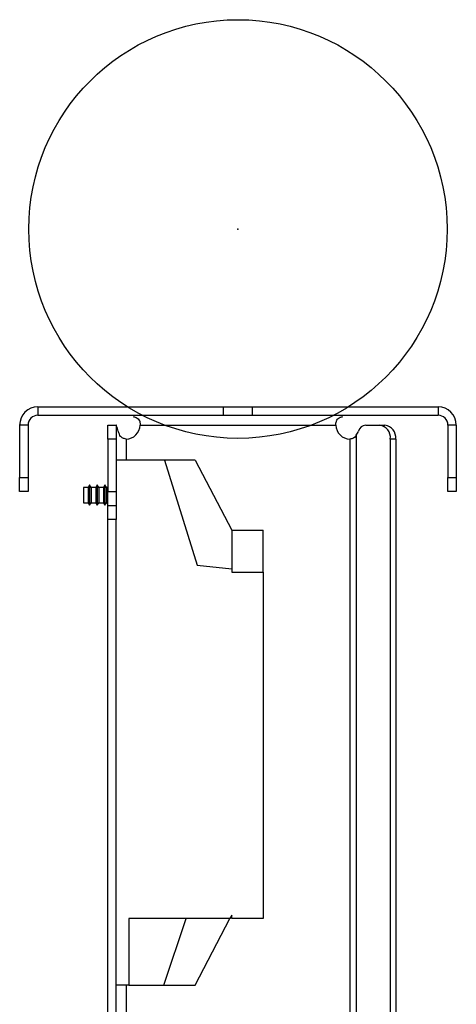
# Model space of a CAD drawing. Header units: millimetres. Extents: x 819 to 2001, y 667 to 5046.
# Tile 11 of 11: x 1851 to 1914, y 4905 to 5046. Entities that reach past the tile are written whole.
import ezdxf

# ---------------------------------------------------------------- set-up
doc = ezdxf.new("R2010")
doc.units = ezdxf.units.MM
doc.header["$LTSCALE"] = 20
doc.header["$PDSIZE"] = -1

msp = doc.modelspace()

# ---------------------------------------------------------------- linework, layer by layer
at = {"color": 7, "linetype": 'Continuous', "lineweight": 25}
for p, q in [((1854.08, 4990.54), (1854.08, 4989.34)), ((1854.08, 4990.54), (1880.62, 4990.54)), ((1880.62, 4989.34), (1880.62, 4990.54)), ((1880.62, 4990.54), (1884.74, 4990.54)), ((1884.74, 4989.34), (1884.74, 4990.54)), ((1884.74, 4990.54), (1911.28, 4990.54)), ((1911.28, 4990.54), (1911.28, 4989.34)), ((1854.08, 4989.34), (1880.62, 4989.34)), ((1880.62, 4989.34), (1884.74, 4989.34)), ((1884.74, 4989.34), (1911.28, 4989.34)), ((1852.68, 4987.94), (1851.48, 4987.94)), ((1851.48, 4987.94), (1851.48, 4980.43)), ((1852.68, 4987.94), (1852.68, 4980.43)), ((1864.08, 4987.94), (1865.28, 4987.94)), ((1864.08, 4985.94), (1864.08, 4987.94)), ((1865.28, 4987.94), (1865.28, 4985.94)), ((1868.68, 4988.22), (1868.68, 4987.94)), ((1868.68, 4987.94), (1896.68, 4987.94)), ((1896.68, 4987.94), (1896.68, 4988.22)), ((1900.94, 4987.94), (1902.92, 4987.94)), ((1902.92, 4987.94), (1903.69, 4987.94)), ((1913.88, 4987.94), (1912.68, 4987.94)), ((1912.68, 4987.94), (1912.68, 4980.43)), ((1913.88, 4987.94), (1913.88, 4980.43)), ((1865.28, 4985.94), (1864.08, 4985.94)), ((1864.08, 4985.94), (1864.08, 4978.44)), ((1865.28, 4985.94), (1865.28, 4982.94)), ((1866.68, 4985.94), (1866.68, 4982.94)), ((1898.68, 4985.94), (1898.68, 4824.14)), ((1899.58, 4986.51), (1899.58, 4823.57)), ((1904.45, 4985.94), (1904.45, 4824.14)), ((1905.22, 4985.94), (1904.45, 4985.94)), ((1905.22, 4985.94), (1905.22, 4824.14)), ((1865.28, 4982.94), (1865.28, 4976.44)), ((1872.18, 4982.94), (1865.28, 4982.94)), ((1872.18, 4982.94), (1876.85, 4967.94)), ((1876.58, 4982.94), (1872.18, 4982.94)), ((1876.58, 4982.94), (1881.78, 4972.94)), ((1851.48, 4980.43), (1852.68, 4980.43)), ((1851.48, 4978.43), (1851.48, 4980.43)), ((1852.68, 4980.43), (1852.68, 4978.43)), ((1912.68, 4980.43), (1913.88, 4980.43)), ((1912.68, 4978.43), (1912.68, 4980.43)), ((1913.88, 4980.43), (1913.88, 4978.43)), ((1861.27, 4979.03), (1860.58, 4979.03)), ((1860.58, 4979.03), (1860.58, 4977.94)), ((1861.47, 4979.39), (1861.27, 4979.03)), ((1861.27, 4979.03), (1861.27, 4977.94)), ((1861.68, 4979.03), (1861.47, 4979.39)), ((1861.47, 4979.39), (1861.47, 4977.94)), ((1862.37, 4979.03), (1861.68, 4979.03)), ((1861.68, 4979.03), (1861.68, 4977.94)), ((1862.57, 4979.39), (1862.37, 4979.03)), ((1862.37, 4979.03), (1862.37, 4977.94)), ((1862.78, 4979.03), (1862.57, 4979.39)), ((1862.57, 4979.39), (1862.57, 4977.94)), ((1863.47, 4979.03), (1862.78, 4979.03)), ((1862.78, 4979.03), (1862.78, 4977.94)), ((1863.67, 4979.39), (1863.47, 4979.03)), ((1863.47, 4979.03), (1863.47, 4977.94)), ((1863.88, 4979.03), (1863.67, 4979.39)), ((1863.67, 4979.39), (1863.67, 4977.94)), ((1864.08, 4979.03), (1863.88, 4979.03)), ((1863.88, 4979.03), (1863.88, 4977.94)), ((1852.68, 4978.43), (1851.48, 4978.43)), ((1860.58, 4977.94), (1860.58, 4976.85)), ((1861.27, 4977.94), (1861.27, 4976.85)), ((1861.47, 4977.94), (1861.47, 4976.49)), ((1861.68, 4977.94), (1861.68, 4976.85)), ((1862.37, 4977.94), (1862.37, 4976.85)), ((1862.57, 4977.94), (1862.57, 4976.49)), ((1862.78, 4977.94), (1862.78, 4976.85)), ((1863.47, 4977.94), (1863.47, 4976.85)), ((1863.67, 4977.94), (1863.67, 4976.49)), ((1863.88, 4977.94), (1863.88, 4976.85)), ((1864.08, 4978.44), (1865.28, 4978.44)), ((1864.08, 4976.44), (1864.08, 4978.44)), ((1913.88, 4978.43), (1912.68, 4978.43)), ((1860.58, 4976.85), (1861.27, 4976.85)), ((1861.27, 4976.85), (1861.47, 4976.49)), ((1861.47, 4976.49), (1861.68, 4976.85)), ((1861.68, 4976.85), (1862.37, 4976.85)), ((1862.37, 4976.85), (1862.57, 4976.49)), ((1862.57, 4976.49), (1862.78, 4976.85)), ((1862.78, 4976.85), (1863.47, 4976.85)), ((1863.47, 4976.85), (1863.67, 4976.49)), ((1863.67, 4976.49), (1863.88, 4976.85)), ((1863.88, 4976.85), (1864.08, 4976.85)), ((1864.08, 4976.44), (1865.28, 4976.44)), ((1864.08, 4974.44), (1864.08, 4976.44)), ((1865.28, 4976.44), (1865.28, 4974.44)), ((1865.28, 4974.44), (1864.08, 4974.44)), ((1864.08, 4824.14), (1864.08, 4974.44)), ((1865.28, 4824.14), (1865.28, 4974.44)), ((1881.78, 4972.94), (1881.78, 4967.42)), ((1881.78, 4972.94), (1886.28, 4972.94)), ((1886.28, 4966.94), (1886.28, 4972.94)), ((1876.85, 4967.94), (1881.78, 4967.42)), ((1881.78, 4967.42), (1881.78, 4966.94)), ((1881.78, 4966.94), (1886.28, 4966.94)), ((1886.28, 4966.94), (1886.28, 4917.44)), ((1867.08, 4917.44), (1867.08, 4907.94)), ((1881.52, 4917.44), (1867.08, 4917.44)), ((1872.08, 4907.94), (1875.28, 4917.44)), ((1876.58, 4907.94), (1881.52, 4917.44)), ((1881.78, 4917.94), (1881.52, 4917.44)), ((1881.78, 4917.44), (1881.78, 4917.94)), ((1886.28, 4917.44), (1881.78, 4917.44)), ((1867.08, 4907.94), (1865.28, 4907.94)), ((1866.68, 4907.94), (1866.68, 4895.14)), ((1867.08, 4907.94), (1872.08, 4907.94)), ((1872.08, 4907.94), (1876.58, 4907.94))]:
    msp.add_line(p, q, dxfattribs=at)
at = {"color": 7, "linetype": 'Continuous'}
msp.add_circle((1882.68, 5015.94), 29.9, dxfattribs=at)
at = {"color": 7, "linetype": 'Continuous', "lineweight": 25}
for centre, radius, start, end in [((1854.08, 4987.94), 2.6, 90, 180), ((1911.28, 4987.94), 2.6, 0, 90), ((1854.08, 4987.94), 1.4, 90, 180), ((1911.28, 4987.94), 1.4, 0, 90), ((1866.68, 4987.94), 2, 270, 0), ((1898.68, 4987.94), 2, 180, 270), ((1897.94, 4987.78), 2.08, 322.2344, 340.3713), ((1901.03, 4986.77), 1.17, 94.5236, 164.5634), ((1902.65, 4986.15), 1.81, 353.4591, 81.4483), ((1903.42, 4986.15), 1.81, 353.4591, 81.4483)]:
    msp.add_arc(centre, radius, start, end, dxfattribs=at)
for points, knots in [([(1867.69, 4989.17), (1867.83, 4989.13), (1868.1, 4989.05), (1868.41, 4988.84), (1868.59, 4988.61), (1868.66, 4988.4), (1868.68, 4988.28), (1868.68, 4988.22)], [0, 0, 0, 0, 0.300538, 0.5568481, 0.7829642, 0.891316, 1, 1, 1, 1]), ([(1896.68, 4988.22), (1896.72, 4988.37), (1896.78, 4988.63), (1896.98, 4988.91), (1897.29, 4989.07), (1897.54, 4989.13), (1897.68, 4989.17)], [0, 0, 0, 0, 0.2875879, 0.496147, 0.7211467, 1, 1, 1, 1]), ([(1865.58, 4987.09), (1865.55, 4987.21), (1865.48, 4987.44), (1865.38, 4987.71), (1865.32, 4987.86), (1865.29, 4987.93), (1865.28, 4987.94), (1865.28, 4987.94)], [0, 0, 0, 0, 0.309764, 0.568015, 0.789961, 0.89488, 1, 1, 1, 1]), ([(1866.68, 4985.94), (1866.52, 4985.98), (1866.28, 4986.04), (1866.04, 4986.18), (1865.86, 4986.35), (1865.7, 4986.65), (1865.63, 4986.93), (1865.58, 4987.09)], [0, 0, 0, 0, 0.28264, 0.396926, 0.49629, 0.717992, 1, 1, 1, 1]), ([(1899.58, 4986.51), (1899.48, 4986.36), (1899.32, 4986.13), (1898.97, 4985.98), (1898.78, 4985.96), (1898.68, 4985.94)], [0, 0, 0, 0, 0.505765, 0.745396, 1, 1, 1, 1])]:
    msp.add_open_spline(points, degree=3, knots=knots, dxfattribs=at)
at = {"color": 7, "linetype": 'Continuous'}
msp.add_point((1882.68, 5015.94), dxfattribs=at)

doc.saveas('drawing.dxf')
